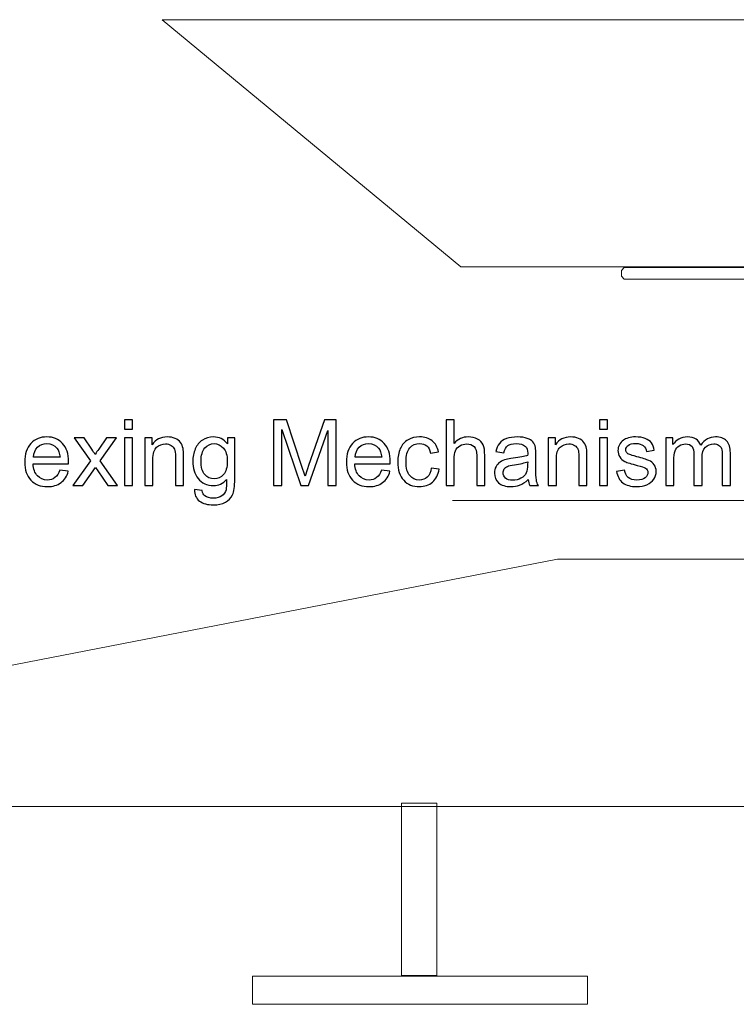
# Model space of a CAD drawing. Header units: millimetres. Extents: x -658 to -175, y -157 to 178.
# Tile 2 of 41: x -544 to -495, y -157 to -89. Entities that reach past the tile are written whole.
import ezdxf

# ---------------------------------------------------------------- set-up
doc = ezdxf.new("R2010")
doc.units = ezdxf.units.MM
doc.header["$MEASUREMENT"] = 0
doc.layers.add('Layer 1', color=7, linetype='Continuous')

msp = doc.modelspace()

# ---------------------------------------------------------------- linework, layer by layer
at = {"layer": 'Layer 1', "color": 7, "lineweight": 20}
msp.add_open_spline([(-513.883, -106.2026), (-513.883, -106.2026), (-472.6245, -106.2026), (-472.6245, -106.2026), (-472.6245, -106.2026), (-472.6245, -106.2026), (-451.9952, -89.1165), (-451.9952, -89.1165), (-451.9952, -89.1165), (-451.9952, -89.1165), (-534.5122, -89.1165), (-534.5122, -89.1165), (-534.5122, -89.1165), (-534.5122, -89.1165), (-513.883, -106.2026), (-513.883, -106.2026)], degree=3, knots=[0, 0, 0, 0, 0.2, 0.2, 0.2, 0.2, 0.4, 0.4, 0.4, 0.4, 0.6, 0.6, 0.6, 0.6, 1, 1, 1, 1], dxfattribs=at)
at = {"layer": 'Layer 1', "color": 250, "lineweight": 20}
for points, knots in [([(-502.573, -106.2558), (-502.573, -106.2558), (-354.6735, -106.2558), (-354.6735, -106.2558), (-354.6735, -106.2558), (-354.6735, -106.2558), (-354.4735, -106.4558), (-354.4735, -106.4558), (-354.4735, -106.4558), (-354.4735, -106.4558), (-354.4735, -106.8495), (-354.4735, -106.8495), (-354.4735, -106.8495), (-354.4735, -106.8495), (-354.6735, -107.0495), (-354.6735, -107.0495), (-354.6735, -107.0495), (-354.6735, -107.0495), (-502.573, -107.0495), (-502.573, -107.0495), (-502.573, -107.0495), (-502.573, -107.0495), (-502.773, -106.8495), (-502.773, -106.8495), (-502.773, -106.8495), (-502.773, -106.8495), (-502.773, -106.4558), (-502.773, -106.4558), (-502.773, -106.4558), (-502.773, -106.4558), (-502.573, -106.2558), (-502.573, -106.2558)], [0, 0, 0, 0, 0.1111111, 0.1111111, 0.1111111, 0.1111111, 0.2222222, 0.2222222, 0.2222222, 0.2222222, 0.3333333, 0.3333333, 0.3333333, 0.3333333, 0.4444444, 0.4444444, 0.4444444, 0.4444444, 0.5555556, 0.5555556, 0.5555556, 0.5555556, 0.6666667, 0.6666667, 0.6666667, 0.6666667, 0.7777778, 0.7777778, 0.7777778, 0.7777778, 1, 1, 1, 1]), ([(-517.9749, -143.2701), (-517.9749, -143.2701), (-515.538, -143.2701), (-515.538, -143.2701), (-515.538, -143.2701), (-515.538, -143.2701), (-515.538, -155.1856), (-515.538, -155.1856), (-515.538, -155.1856), (-515.538, -155.1856), (-517.9749, -155.1856), (-517.9749, -155.1856), (-517.9749, -155.1856), (-517.9749, -155.1856), (-517.9749, -143.2701), (-517.9749, -143.2701)], [0, 0, 0, 0, 0.2, 0.2, 0.2, 0.2, 0.4, 0.4, 0.4, 0.4, 0.6, 0.6, 0.6, 0.6, 1, 1, 1, 1]), ([(-528.2662, -155.2376), (-528.2662, -155.2376), (-505.1161, -155.2376), (-505.1161, -155.2376), (-505.1161, -155.2376), (-505.1161, -155.2376), (-505.1161, -157.1773), (-505.1161, -157.1773), (-505.1161, -157.1773), (-505.1161, -157.1773), (-528.2662, -157.1773), (-528.2662, -157.1773), (-528.2662, -157.1773), (-528.2662, -157.1773), (-528.2662, -155.2376), (-528.2662, -155.2376)], [0, 0, 0, 0, 0.2, 0.2, 0.2, 0.2, 0.4, 0.4, 0.4, 0.4, 0.6, 0.6, 0.6, 0.6, 1, 1, 1, 1])]:
    msp.add_open_spline(points, degree=3, knots=knots, dxfattribs=at)
at = {"layer": 'Layer 1', "color": 250}
for points, knots in [([(-537.128, -117.4109), (-537.128, -117.4109), (-537.128, -116.7759), (-537.128, -116.7759), (-537.128, -116.7759), (-537.128, -116.7759), (-536.5692, -116.7759), (-536.5692, -116.7759), (-536.5692, -116.7759), (-536.5692, -116.7759), (-536.5692, -117.4109), (-536.5692, -117.4109), (-536.5692, -117.4109), (-536.5692, -117.4109), (-537.128, -117.4109), (-537.128, -117.4109)], [0, 0, 0, 0, 0.2, 0.2, 0.2, 0.2, 0.4, 0.4, 0.4, 0.4, 0.6, 0.6, 0.6, 0.6, 1, 1, 1, 1]), ([(-526.8328, -121.3224), (-526.8328, -121.3224), (-526.8328, -116.7759), (-526.8328, -116.7759), (-526.8328, -116.7759), (-526.8328, -116.7759), (-525.9311, -116.7759), (-525.9311, -116.7759), (-525.9311, -116.7759), (-525.9311, -116.7759), (-524.8558, -119.9942), (-524.8558, -119.9942), (-524.8558, -119.9942), (-524.7563, -120.2937), (-524.6844, -120.5181), (-524.6389, -120.6673), (-524.6389, -120.6673), (-524.587, -120.5022), (-524.5055, -120.2588), (-524.3955, -119.9381), (-524.3955, -119.9381), (-524.3955, -119.9381), (-523.3012, -116.7759), (-523.3012, -116.7759), (-523.3012, -116.7759), (-523.3012, -116.7759), (-522.4958, -116.7759), (-522.4958, -116.7759), (-522.4958, -116.7759), (-522.4958, -116.7759), (-522.4958, -121.3224), (-522.4958, -121.3224), (-522.4958, -121.3224), (-522.4958, -121.3224), (-523.0736, -121.3224), (-523.0736, -121.3224), (-523.0736, -121.3224), (-523.0736, -121.3224), (-523.0736, -117.5188), (-523.0736, -117.5188), (-523.0736, -117.5188), (-523.0736, -117.5188), (-524.4007, -121.3224), (-524.4007, -121.3224), (-524.4007, -121.3224), (-524.4007, -121.3224), (-524.9426, -121.3224), (-524.9426, -121.3224), (-524.9426, -121.3224), (-524.9426, -121.3224), (-526.2549, -117.449), (-526.2549, -117.449), (-526.2549, -117.449), (-526.2549, -117.449), (-526.2549, -121.3224), (-526.2549, -121.3224), (-526.2549, -121.3224), (-526.2549, -121.3224), (-526.8328, -121.3224), (-526.8328, -121.3224)], [0, 0, 0, 0, 0.0625, 0.0625, 0.0625, 0.0625, 0.125, 0.125, 0.125, 0.125, 0.1875, 0.1875, 0.1875, 0.1875, 0.25, 0.25, 0.25, 0.25, 0.3125, 0.3125, 0.3125, 0.3125, 0.375, 0.375, 0.375, 0.375, 0.4375, 0.4375, 0.4375, 0.4375, 0.5, 0.5, 0.5, 0.5, 0.5625, 0.5625, 0.5625, 0.5625, 0.625, 0.625, 0.625, 0.625, 0.6875, 0.6875, 0.6875, 0.6875, 0.75, 0.75, 0.75, 0.75, 0.8125, 0.8125, 0.8125, 0.8125, 0.875, 0.875, 0.875, 0.875, 1, 1, 1, 1]), ([(-514.8939, -121.3224), (-514.8939, -121.3224), (-514.8939, -116.7759), (-514.8939, -116.7759), (-514.8939, -116.7759), (-514.8939, -116.7759), (-514.3351, -116.7759), (-514.3351, -116.7759), (-514.3351, -116.7759), (-514.3351, -116.7759), (-514.3351, -118.412), (-514.3351, -118.412), (-514.3351, -118.412), (-514.0758, -118.1083), (-513.7488, -117.957), (-513.353, -117.957), (-513.353, -117.957), (-513.1106, -117.957), (-512.9, -118.0046), (-512.7201, -118.1009), (-512.7201, -118.1009), (-512.5413, -118.1972), (-512.4132, -118.3295), (-512.336, -118.4988), (-512.336, -118.4988), (-512.2587, -118.6681), (-512.2206, -118.9147), (-512.2206, -119.2365), (-512.2206, -119.2365), (-512.2206, -119.2365), (-512.2206, -121.3224), (-512.2206, -121.3224), (-512.2206, -121.3224), (-512.2206, -121.3224), (-512.7794, -121.3224), (-512.7794, -121.3224), (-512.7794, -121.3224), (-512.7794, -121.3224), (-512.7794, -119.2386), (-512.7794, -119.2386), (-512.7794, -119.2386), (-512.7794, -118.9602), (-512.8397, -118.757), (-512.9593, -118.63), (-512.9593, -118.63), (-513.08, -118.503), (-513.2493, -118.4395), (-513.4694, -118.4395), (-513.4694, -118.4395), (-513.6335, -118.4395), (-513.788, -118.4819), (-513.933, -118.5676), (-513.933, -118.5676), (-514.0779, -118.6533), (-514.1806, -118.7697), (-514.243, -118.9168), (-514.243, -118.9168), (-514.3044, -119.0629), (-514.3351, -119.265), (-514.3351, -119.5233), (-514.3351, -119.5233), (-514.3351, -119.5233), (-514.3351, -121.3224), (-514.3351, -121.3224), (-514.3351, -121.3224), (-514.3351, -121.3224), (-514.8939, -121.3224), (-514.8939, -121.3224)], [0, 0, 0, 0, 0.0555556, 0.0555556, 0.0555556, 0.0555556, 0.1111111, 0.1111111, 0.1111111, 0.1111111, 0.1666667, 0.1666667, 0.1666667, 0.1666667, 0.2222222, 0.2222222, 0.2222222, 0.2222222, 0.2777778, 0.2777778, 0.2777778, 0.2777778, 0.3333333, 0.3333333, 0.3333333, 0.3333333, 0.3888889, 0.3888889, 0.3888889, 0.3888889, 0.4444444, 0.4444444, 0.4444444, 0.4444444, 0.5, 0.5, 0.5, 0.5, 0.5555556, 0.5555556, 0.5555556, 0.5555556, 0.6111111, 0.6111111, 0.6111111, 0.6111111, 0.6666667, 0.6666667, 0.6666667, 0.6666667, 0.7222222, 0.7222222, 0.7222222, 0.7222222, 0.7777778, 0.7777778, 0.7777778, 0.7777778, 0.8333333, 0.8333333, 0.8333333, 0.8333333, 0.8888889, 0.8888889, 0.8888889, 0.8888889, 1, 1, 1, 1]), ([(-504.2991, -117.4109), (-504.2991, -117.4109), (-504.2991, -116.7759), (-504.2991, -116.7759), (-504.2991, -116.7759), (-504.2991, -116.7759), (-503.7403, -116.7759), (-503.7403, -116.7759), (-503.7403, -116.7759), (-503.7403, -116.7759), (-503.7403, -117.4109), (-503.7403, -117.4109), (-503.7403, -117.4109), (-503.7403, -117.4109), (-504.2991, -117.4109), (-504.2991, -117.4109)], [0, 0, 0, 0, 0.2, 0.2, 0.2, 0.2, 0.4, 0.4, 0.4, 0.4, 0.6, 0.6, 0.6, 0.6, 1, 1, 1, 1]), ([(-541.5866, -120.2556), (-541.5866, -120.2556), (-541.0088, -120.3318), (-541.0088, -120.3318), (-541.0088, -120.3318), (-541.0988, -120.6673), (-541.267, -120.9287), (-541.5126, -121.1139), (-541.5126, -121.1139), (-541.7581, -121.2991), (-542.0714, -121.3922), (-542.4534, -121.3922), (-542.4534, -121.3922), (-542.9339, -121.3922), (-543.3149, -121.2441), (-543.5964, -120.9478), (-543.5964, -120.9478), (-543.8779, -120.6525), (-544.0187, -120.2366), (-544.0187, -119.7021), (-544.0187, -119.7021), (-544.0187, -119.1497), (-543.8768, -118.72), (-543.5922, -118.4152), (-543.5922, -118.4152), (-543.3075, -118.1094), (-542.9381, -117.957), (-542.4841, -117.957), (-542.4841, -117.957), (-542.0449, -117.957), (-541.6861, -118.1062), (-541.4078, -118.4057), (-541.4078, -118.4057), (-541.1294, -118.7052), (-540.9898, -119.1264), (-540.9898, -119.6693), (-540.9898, -119.6693), (-540.9898, -119.7021), (-540.9908, -119.7519), (-540.9929, -119.8175), (-540.9929, -119.8175), (-540.9929, -119.8175), (-543.4472, -119.8175), (-543.4472, -119.8175), (-543.4472, -119.8175), (-543.426, -120.1784), (-543.3244, -120.4556), (-543.1403, -120.6472), (-543.1403, -120.6472), (-542.9572, -120.8387), (-542.7275, -120.9351), (-542.4534, -120.9351), (-542.4534, -120.9351), (-542.2491, -120.9351), (-542.0745, -120.8811), (-541.9306, -120.7731), (-541.9306, -120.7731), (-541.7856, -120.6652), (-541.6713, -120.4927), (-541.5866, -120.2556)], [0, 0, 0, 0, 0.0625, 0.0625, 0.0625, 0.0625, 0.125, 0.125, 0.125, 0.125, 0.1875, 0.1875, 0.1875, 0.1875, 0.25, 0.25, 0.25, 0.25, 0.3125, 0.3125, 0.3125, 0.3125, 0.375, 0.375, 0.375, 0.375, 0.4375, 0.4375, 0.4375, 0.4375, 0.5, 0.5, 0.5, 0.5, 0.5625, 0.5625, 0.5625, 0.5625, 0.625, 0.625, 0.625, 0.625, 0.6875, 0.6875, 0.6875, 0.6875, 0.75, 0.75, 0.75, 0.75, 0.8125, 0.8125, 0.8125, 0.8125, 0.875, 0.875, 0.875, 0.875, 1, 1, 1, 1]), ([(-543.4154, -119.3603), (-543.4154, -119.3603), (-541.5803, -119.3603), (-541.5803, -119.3603), (-541.5803, -119.3603), (-541.6046, -119.083), (-541.6755, -118.8756), (-541.7909, -118.7369), (-541.7909, -118.7369), (-541.9676, -118.5221), (-542.1983, -118.4141), (-542.4809, -118.4141), (-542.4809, -118.4141), (-542.737, -118.4141), (-542.9519, -118.4999), (-543.1265, -118.6713), (-543.1265, -118.6713), (-543.3001, -118.8428), (-543.3964, -119.0724), (-543.4154, -119.3603)], [0, 0, 0, 0, 0.1666667, 0.1666667, 0.1666667, 0.1666667, 0.3333333, 0.3333333, 0.3333333, 0.3333333, 0.5, 0.5, 0.5, 0.5, 0.6666667, 0.6666667, 0.6666667, 0.6666667, 1, 1, 1, 1]), ([(-540.6839, -121.3224), (-540.6839, -121.3224), (-539.4806, -119.6153), (-539.4806, -119.6153), (-539.4806, -119.6153), (-539.4806, -119.6153), (-540.595, -118.0268), (-540.595, -118.0268), (-540.595, -118.0268), (-540.595, -118.0268), (-539.9082, -118.0268), (-539.9082, -118.0268), (-539.9082, -118.0268), (-539.9082, -118.0268), (-539.3875, -118.8047), (-539.3875, -118.8047), (-539.3875, -118.8047), (-539.2912, -118.9507), (-539.215, -119.0692), (-539.161, -119.1624), (-539.161, -119.1624), (-539.0668, -119.0301), (-538.9832, -118.9105), (-538.908, -118.8036), (-538.908, -118.8036), (-538.908, -118.8036), (-538.3598, -118.0268), (-538.3598, -118.0268), (-538.3598, -118.0268), (-538.3598, -118.0268), (-537.6772, -118.0268), (-537.6772, -118.0268), (-537.6772, -118.0268), (-537.6772, -118.0268), (-538.798, -119.6153), (-538.798, -119.6153), (-538.798, -119.6153), (-538.798, -119.6153), (-537.6042, -121.3224), (-537.6042, -121.3224), (-537.6042, -121.3224), (-537.6042, -121.3224), (-538.2836, -121.3224), (-538.2836, -121.3224), (-538.2836, -121.3224), (-538.2836, -121.3224), (-538.9652, -120.3064), (-538.9652, -120.3064), (-538.9652, -120.3064), (-538.9652, -120.3064), (-539.1208, -120.0619), (-539.1208, -120.0619), (-539.1208, -120.0619), (-539.1208, -120.0619), (-540.0013, -121.3224), (-540.0013, -121.3224), (-540.0013, -121.3224), (-540.0013, -121.3224), (-540.6839, -121.3224), (-540.6839, -121.3224)], [0, 0, 0, 0, 0.0625, 0.0625, 0.0625, 0.0625, 0.125, 0.125, 0.125, 0.125, 0.1875, 0.1875, 0.1875, 0.1875, 0.25, 0.25, 0.25, 0.25, 0.3125, 0.3125, 0.3125, 0.3125, 0.375, 0.375, 0.375, 0.375, 0.4375, 0.4375, 0.4375, 0.4375, 0.5, 0.5, 0.5, 0.5, 0.5625, 0.5625, 0.5625, 0.5625, 0.625, 0.625, 0.625, 0.625, 0.6875, 0.6875, 0.6875, 0.6875, 0.75, 0.75, 0.75, 0.75, 0.8125, 0.8125, 0.8125, 0.8125, 0.875, 0.875, 0.875, 0.875, 1, 1, 1, 1]), ([(-537.128, -121.3224), (-537.128, -121.3224), (-537.128, -118.0268), (-537.128, -118.0268), (-537.128, -118.0268), (-537.128, -118.0268), (-536.5692, -118.0268), (-536.5692, -118.0268), (-536.5692, -118.0268), (-536.5692, -118.0268), (-536.5692, -121.3224), (-536.5692, -121.3224), (-536.5692, -121.3224), (-536.5692, -121.3224), (-537.128, -121.3224), (-537.128, -121.3224)], [0, 0, 0, 0, 0.2, 0.2, 0.2, 0.2, 0.4, 0.4, 0.4, 0.4, 0.6, 0.6, 0.6, 0.6, 1, 1, 1, 1]), ([(-535.7173, -121.3224), (-535.7173, -121.3224), (-535.7173, -118.0268), (-535.7173, -118.0268), (-535.7173, -118.0268), (-535.7173, -118.0268), (-535.2157, -118.0268), (-535.2157, -118.0268), (-535.2157, -118.0268), (-535.2157, -118.0268), (-535.2157, -118.4946), (-535.2157, -118.4946), (-535.2157, -118.4946), (-534.9744, -118.1358), (-534.6251, -117.957), (-534.169, -117.957), (-534.169, -117.957), (-533.97, -117.957), (-533.788, -117.9929), (-533.6218, -118.0638), (-533.6218, -118.0638), (-533.4557, -118.1348), (-533.3308, -118.2289), (-533.2483, -118.3443), (-533.2483, -118.3443), (-533.1657, -118.4597), (-533.1075, -118.5972), (-533.0747, -118.756), (-533.0747, -118.756), (-533.0546, -118.8597), (-533.044, -119.0407), (-533.044, -119.2989), (-533.044, -119.2989), (-533.044, -119.2989), (-533.044, -121.3224), (-533.044, -121.3224), (-533.044, -121.3224), (-533.044, -121.3224), (-533.6028, -121.3224), (-533.6028, -121.3224), (-533.6028, -121.3224), (-533.6028, -121.3224), (-533.6028, -119.3201), (-533.6028, -119.3201), (-533.6028, -119.3201), (-533.6028, -119.0925), (-533.624, -118.9221), (-533.6673, -118.81), (-533.6673, -118.81), (-533.7107, -118.6978), (-533.788, -118.6078), (-533.8981, -118.5401), (-533.8981, -118.5401), (-534.0081, -118.4734), (-534.1383, -118.4395), (-534.2865, -118.4395), (-534.2865, -118.4395), (-534.5235, -118.4395), (-534.7278, -118.5147), (-534.9003, -118.666), (-534.9003, -118.666), (-535.0728, -118.8163), (-535.1585, -119.1031), (-535.1585, -119.5243), (-535.1585, -119.5243), (-535.1585, -119.5243), (-535.1585, -121.3224), (-535.1585, -121.3224), (-535.1585, -121.3224), (-535.1585, -121.3224), (-535.7173, -121.3224), (-535.7173, -121.3224)], [0, 0, 0, 0, 0.0526316, 0.0526316, 0.0526316, 0.0526316, 0.1052632, 0.1052632, 0.1052632, 0.1052632, 0.1578947, 0.1578947, 0.1578947, 0.1578947, 0.2105263, 0.2105263, 0.2105263, 0.2105263, 0.2631579, 0.2631579, 0.2631579, 0.2631579, 0.3157895, 0.3157895, 0.3157895, 0.3157895, 0.3684211, 0.3684211, 0.3684211, 0.3684211, 0.4210526, 0.4210526, 0.4210526, 0.4210526, 0.4736842, 0.4736842, 0.4736842, 0.4736842, 0.5263158, 0.5263158, 0.5263158, 0.5263158, 0.5789474, 0.5789474, 0.5789474, 0.5789474, 0.6315789, 0.6315789, 0.6315789, 0.6315789, 0.6842105, 0.6842105, 0.6842105, 0.6842105, 0.7368421, 0.7368421, 0.7368421, 0.7368421, 0.7894737, 0.7894737, 0.7894737, 0.7894737, 0.8421053, 0.8421053, 0.8421053, 0.8421053, 0.8947368, 0.8947368, 0.8947368, 0.8947368, 1, 1, 1, 1]), ([(-532.2884, -121.5954), (-532.2884, -121.5954), (-531.7486, -121.6716), (-531.7486, -121.6716), (-531.7486, -121.6716), (-531.7264, -121.8389), (-531.6629, -121.9606), (-531.5592, -122.0378), (-531.5592, -122.0378), (-531.4205, -122.1405), (-531.2311, -122.1923), (-530.9909, -122.1923), (-530.9909, -122.1923), (-530.7326, -122.1923), (-530.5326, -122.1405), (-530.3919, -122.0378), (-530.3919, -122.0378), (-530.2511, -121.9352), (-530.1559, -121.7902), (-530.1061, -121.605), (-530.1061, -121.605), (-530.0775, -121.4917), (-530.0638, -121.2536), (-530.0659, -120.8906), (-530.0659, -120.8906), (-530.3104, -121.1785), (-530.6141, -121.3224), (-530.9782, -121.3224), (-530.9782, -121.3224), (-531.4311, -121.3224), (-531.7825, -121.1594), (-532.0301, -120.8324), (-532.0301, -120.8324), (-532.2788, -120.5064), (-532.4027, -120.1149), (-532.4027, -119.6587), (-532.4027, -119.6587), (-532.4027, -119.3444), (-532.3455, -119.0544), (-532.2323, -118.7888), (-532.2323, -118.7888), (-532.119, -118.5232), (-531.9539, -118.3189), (-531.738, -118.1739), (-531.738, -118.1739), (-531.5221, -118.0289), (-531.2681, -117.957), (-530.9761, -117.957), (-530.9761, -117.957), (-530.5876, -117.957), (-530.267, -118.1157), (-530.0151, -118.4332), (-530.0151, -118.4332), (-530.0151, -118.4332), (-530.0151, -118.0268), (-530.0151, -118.0268), (-530.0151, -118.0268), (-530.0151, -118.0268), (-529.5008, -118.0268), (-529.5008, -118.0268), (-529.5008, -118.0268), (-529.5008, -118.0268), (-529.5008, -120.8726), (-529.5008, -120.8726), (-529.5008, -120.8726), (-529.5008, -121.3859), (-529.5526, -121.7489), (-529.6574, -121.9627), (-529.6574, -121.9627), (-529.7611, -122.1765), (-529.9273, -122.3458), (-530.1527, -122.4696), (-530.1527, -122.4696), (-530.3792, -122.5934), (-530.6575, -122.6559), (-530.9877, -122.6559), (-530.9877, -122.6559), (-531.3803, -122.6559), (-531.6968, -122.568), (-531.9381, -122.3913), (-531.9381, -122.3913), (-532.1804, -122.2156), (-532.2968, -121.95), (-532.2884, -121.5954)], [0, 0, 0, 0, 0.0454545, 0.0454545, 0.0454545, 0.0454545, 0.0909091, 0.0909091, 0.0909091, 0.0909091, 0.1363636, 0.1363636, 0.1363636, 0.1363636, 0.1818182, 0.1818182, 0.1818182, 0.1818182, 0.2272727, 0.2272727, 0.2272727, 0.2272727, 0.2727273, 0.2727273, 0.2727273, 0.2727273, 0.3181818, 0.3181818, 0.3181818, 0.3181818, 0.3636364, 0.3636364, 0.3636364, 0.3636364, 0.4090909, 0.4090909, 0.4090909, 0.4090909, 0.4545455, 0.4545455, 0.4545455, 0.4545455, 0.5, 0.5, 0.5, 0.5, 0.5454545, 0.5454545, 0.5454545, 0.5454545, 0.5909091, 0.5909091, 0.5909091, 0.5909091, 0.6363636, 0.6363636, 0.6363636, 0.6363636, 0.6818182, 0.6818182, 0.6818182, 0.6818182, 0.7272727, 0.7272727, 0.7272727, 0.7272727, 0.7727273, 0.7727273, 0.7727273, 0.7727273, 0.8181818, 0.8181818, 0.8181818, 0.8181818, 0.8636364, 0.8636364, 0.8636364, 0.8636364, 0.9090909, 0.9090909, 0.9090909, 0.9090909, 1, 1, 1, 1]), ([(-531.8312, -119.6185), (-531.8312, -120.0492), (-531.7454, -120.3636), (-531.574, -120.5615), (-531.574, -120.5615), (-531.4015, -120.7594), (-531.1867, -120.8589), (-530.9284, -120.8589), (-530.9284, -120.8589), (-530.6713, -120.8589), (-530.4564, -120.7604), (-530.2818, -120.5636), (-530.2818, -120.5636), (-530.1082, -120.3667), (-530.0214, -120.0577), (-530.0214, -119.6365), (-530.0214, -119.6365), (-530.0214, -119.2343), (-530.1114, -118.9306), (-530.2903, -118.7263), (-530.2903, -118.7263), (-530.4691, -118.5221), (-530.685, -118.4205), (-530.9369, -118.4205), (-530.9369, -118.4205), (-531.1856, -118.4205), (-531.3962, -118.521), (-531.5708, -118.7221), (-531.5708, -118.7221), (-531.7444, -118.9232), (-531.8312, -119.2216), (-531.8312, -119.6185)], [0, 0, 0, 0, 0.1111111, 0.1111111, 0.1111111, 0.1111111, 0.2222222, 0.2222222, 0.2222222, 0.2222222, 0.3333333, 0.3333333, 0.3333333, 0.3333333, 0.4444444, 0.4444444, 0.4444444, 0.4444444, 0.5555556, 0.5555556, 0.5555556, 0.5555556, 0.6666667, 0.6666667, 0.6666667, 0.6666667, 0.7777778, 0.7777778, 0.7777778, 0.7777778, 1, 1, 1, 1]), ([(-519.3525, -120.2556), (-519.3525, -120.2556), (-518.7747, -120.3318), (-518.7747, -120.3318), (-518.7747, -120.3318), (-518.8647, -120.6673), (-519.0329, -120.9287), (-519.2785, -121.1139), (-519.2785, -121.1139), (-519.524, -121.2991), (-519.8373, -121.3922), (-520.2193, -121.3922), (-520.2193, -121.3922), (-520.6998, -121.3922), (-521.0808, -121.2441), (-521.3623, -120.9478), (-521.3623, -120.9478), (-521.6438, -120.6525), (-521.7846, -120.2366), (-521.7846, -119.7021), (-521.7846, -119.7021), (-521.7846, -119.1497), (-521.6427, -118.72), (-521.3581, -118.4152), (-521.3581, -118.4152), (-521.0734, -118.1094), (-520.704, -117.957), (-520.25, -117.957), (-520.25, -117.957), (-519.8108, -117.957), (-519.452, -118.1062), (-519.1737, -118.4057), (-519.1737, -118.4057), (-518.8953, -118.7052), (-518.7557, -119.1264), (-518.7557, -119.6693), (-518.7557, -119.6693), (-518.7557, -119.7021), (-518.7567, -119.7519), (-518.7588, -119.8175), (-518.7588, -119.8175), (-518.7588, -119.8175), (-521.2131, -119.8175), (-521.2131, -119.8175), (-521.2131, -119.8175), (-521.1919, -120.1784), (-521.0903, -120.4556), (-520.9062, -120.6472), (-520.9062, -120.6472), (-520.7231, -120.8387), (-520.4934, -120.9351), (-520.2193, -120.9351), (-520.2193, -120.9351), (-520.015, -120.9351), (-519.8404, -120.8811), (-519.6965, -120.7731), (-519.6965, -120.7731), (-519.5515, -120.6652), (-519.4372, -120.4927), (-519.3525, -120.2556)], [0, 0, 0, 0, 0.0625, 0.0625, 0.0625, 0.0625, 0.125, 0.125, 0.125, 0.125, 0.1875, 0.1875, 0.1875, 0.1875, 0.25, 0.25, 0.25, 0.25, 0.3125, 0.3125, 0.3125, 0.3125, 0.375, 0.375, 0.375, 0.375, 0.4375, 0.4375, 0.4375, 0.4375, 0.5, 0.5, 0.5, 0.5, 0.5625, 0.5625, 0.5625, 0.5625, 0.625, 0.625, 0.625, 0.625, 0.6875, 0.6875, 0.6875, 0.6875, 0.75, 0.75, 0.75, 0.75, 0.8125, 0.8125, 0.8125, 0.8125, 0.875, 0.875, 0.875, 0.875, 1, 1, 1, 1]), ([(-521.1813, -119.3603), (-521.1813, -119.3603), (-519.3462, -119.3603), (-519.3462, -119.3603), (-519.3462, -119.3603), (-519.3705, -119.083), (-519.4414, -118.8756), (-519.5568, -118.7369), (-519.5568, -118.7369), (-519.7335, -118.5221), (-519.9642, -118.4141), (-520.2468, -118.4141), (-520.2468, -118.4141), (-520.5029, -118.4141), (-520.7178, -118.4999), (-520.8924, -118.6713), (-520.8924, -118.6713), (-521.066, -118.8428), (-521.1623, -119.0724), (-521.1813, -119.3603)], [0, 0, 0, 0, 0.1666667, 0.1666667, 0.1666667, 0.1666667, 0.3333333, 0.3333333, 0.3333333, 0.3333333, 0.5, 0.5, 0.5, 0.5, 0.6666667, 0.6666667, 0.6666667, 0.6666667, 1, 1, 1, 1]), ([(-515.9162, -120.1159), (-515.9162, -120.1159), (-515.3701, -120.1921), (-515.3701, -120.1921), (-515.3701, -120.1921), (-515.4304, -120.5678), (-515.5828, -120.861), (-515.8294, -121.0737), (-515.8294, -121.0737), (-516.076, -121.2864), (-516.3797, -121.3922), (-516.7385, -121.3922), (-516.7385, -121.3922), (-517.1883, -121.3922), (-517.5502, -121.2451), (-517.8233, -120.9509), (-517.8233, -120.9509), (-518.0974, -120.6567), (-518.2339, -120.2355), (-518.2339, -119.6873), (-518.2339, -119.6873), (-518.2339, -119.3317), (-518.1746, -119.0216), (-518.0572, -118.7549), (-518.0572, -118.7549), (-517.9397, -118.4893), (-517.7608, -118.2893), (-517.5195, -118.157), (-517.5195, -118.157), (-517.2793, -118.0236), (-517.0179, -117.957), (-516.7343, -117.957), (-516.7343, -117.957), (-516.3776, -117.957), (-516.0845, -118.0469), (-515.858, -118.2279), (-515.858, -118.2279), (-515.6304, -118.4089), (-515.4844, -118.666), (-515.4209, -118.9983), (-515.4209, -118.9983), (-515.4209, -118.9983), (-515.9606, -119.0809), (-515.9606, -119.0809), (-515.9606, -119.0809), (-516.0125, -118.8597), (-516.1035, -118.6935), (-516.2358, -118.5814), (-516.2358, -118.5814), (-516.367, -118.4702), (-516.5258, -118.4141), (-516.712, -118.4141), (-516.712, -118.4141), (-516.9936, -118.4141), (-517.2222, -118.5147), (-517.3989, -118.7158), (-517.3989, -118.7158), (-517.5746, -118.9179), (-517.6624, -119.2354), (-517.6624, -119.6714), (-517.6624, -119.6714), (-517.6624, -120.1138), (-517.5777, -120.4345), (-517.4084, -120.6345), (-517.4084, -120.6345), (-517.238, -120.8345), (-517.0168, -120.9351), (-516.7449, -120.9351), (-516.7449, -120.9351), (-516.5247, -120.9351), (-516.3416, -120.8684), (-516.1956, -120.734), (-516.1956, -120.734), (-516.0485, -120.6006), (-515.9553, -120.3943), (-515.9162, -120.1159)], [0, 0, 0, 0, 0.05, 0.05, 0.05, 0.05, 0.1, 0.1, 0.1, 0.1, 0.15, 0.15, 0.15, 0.15, 0.2, 0.2, 0.2, 0.2, 0.25, 0.25, 0.25, 0.25, 0.3, 0.3, 0.3, 0.3, 0.35, 0.35, 0.35, 0.35, 0.4, 0.4, 0.4, 0.4, 0.45, 0.45, 0.45, 0.45, 0.5, 0.5, 0.5, 0.5, 0.55, 0.55, 0.55, 0.55, 0.6, 0.6, 0.6, 0.6, 0.65, 0.65, 0.65, 0.65, 0.7, 0.7, 0.7, 0.7, 0.75, 0.75, 0.75, 0.75, 0.8, 0.8, 0.8, 0.8, 0.85, 0.85, 0.85, 0.85, 0.9, 0.9, 0.9, 0.9, 1, 1, 1, 1]), ([(-509.2097, -120.9097), (-509.4171, -121.0864), (-509.6171, -121.2102), (-509.8087, -121.2832), (-509.8087, -121.2832), (-510.0003, -121.3563), (-510.2056, -121.3922), (-510.4257, -121.3922), (-510.4257, -121.3922), (-510.7876, -121.3922), (-511.066, -121.3044), (-511.2607, -121.1277), (-511.2607, -121.1277), (-511.4554, -120.952), (-511.5528, -120.7266), (-511.5528, -120.4525), (-511.5528, -120.4525), (-511.5528, -120.2916), (-511.5158, -120.1445), (-511.4427, -120.0111), (-511.4427, -120.0111), (-511.3687, -119.8778), (-511.2723, -119.772), (-511.1538, -119.6915), (-511.1538, -119.6915), (-511.0342, -119.6111), (-510.9009, -119.5497), (-510.7517, -119.5084), (-510.7517, -119.5084), (-510.6416, -119.4799), (-510.4754, -119.4524), (-510.2542, -119.4248), (-510.2542, -119.4248), (-509.8034, -119.3719), (-509.47, -119.3074), (-509.2573, -119.2333), (-509.2573, -119.2333), (-509.2552, -119.1571), (-509.2541, -119.1084), (-509.2541, -119.0883), (-509.2541, -119.0883), (-509.2541, -118.8618), (-509.3071, -118.702), (-509.4129, -118.6089), (-509.4129, -118.6089), (-509.5558, -118.4829), (-509.7685, -118.4205), (-510.05, -118.4205), (-510.05, -118.4205), (-510.3135, -118.4205), (-510.5082, -118.4671), (-510.6331, -118.5591), (-510.6331, -118.5591), (-510.7591, -118.6512), (-510.8511, -118.8142), (-510.9115, -119.0491), (-510.9115, -119.0491), (-510.9115, -119.0491), (-511.4576, -118.9729), (-511.4576, -118.9729), (-511.4576, -118.9729), (-511.4078, -118.739), (-511.3263, -118.5496), (-511.212, -118.4057), (-511.212, -118.4057), (-511.0977, -118.2617), (-510.9326, -118.1517), (-510.7167, -118.0734), (-510.7167, -118.0734), (-510.5019, -117.9961), (-510.2511, -117.957), (-509.9674, -117.957), (-509.9674, -117.957), (-509.6859, -117.957), (-509.4563, -117.9898), (-509.2795, -118.0564), (-509.2795, -118.0564), (-509.1039, -118.1231), (-508.9737, -118.2057), (-508.8911, -118.3062), (-508.8911, -118.3062), (-508.8086, -118.4067), (-508.7504, -118.5337), (-508.7165, -118.6872), (-508.7165, -118.6872), (-508.6985, -118.7824), (-508.689, -118.9539), (-508.689, -119.2005), (-508.689, -119.2005), (-508.689, -119.2005), (-508.689, -119.9413), (-508.689, -119.9413), (-508.689, -119.9413), (-508.689, -120.4588), (-508.6774, -120.7858), (-508.6541, -120.9245), (-508.6541, -120.9245), (-508.6318, -121.0631), (-508.5853, -121.1954), (-508.5176, -121.3224), (-508.5176, -121.3224), (-508.5176, -121.3224), (-509.1017, -121.3224), (-509.1017, -121.3224), (-509.1017, -121.3224), (-509.1578, -121.2049), (-509.1938, -121.0673), (-509.2097, -120.9097)], [0, 0, 0, 0, 0.0357143, 0.0357143, 0.0357143, 0.0357143, 0.0714286, 0.0714286, 0.0714286, 0.0714286, 0.1071429, 0.1071429, 0.1071429, 0.1071429, 0.1428571, 0.1428571, 0.1428571, 0.1428571, 0.1785714, 0.1785714, 0.1785714, 0.1785714, 0.2142857, 0.2142857, 0.2142857, 0.2142857, 0.25, 0.25, 0.25, 0.25, 0.2857143, 0.2857143, 0.2857143, 0.2857143, 0.3214286, 0.3214286, 0.3214286, 0.3214286, 0.3571429, 0.3571429, 0.3571429, 0.3571429, 0.3928571, 0.3928571, 0.3928571, 0.3928571, 0.4285714, 0.4285714, 0.4285714, 0.4285714, 0.4642857, 0.4642857, 0.4642857, 0.4642857, 0.5, 0.5, 0.5, 0.5, 0.5357143, 0.5357143, 0.5357143, 0.5357143, 0.5714286, 0.5714286, 0.5714286, 0.5714286, 0.6071429, 0.6071429, 0.6071429, 0.6071429, 0.6428571, 0.6428571, 0.6428571, 0.6428571, 0.6785714, 0.6785714, 0.6785714, 0.6785714, 0.7142857, 0.7142857, 0.7142857, 0.7142857, 0.75, 0.75, 0.75, 0.75, 0.7857143, 0.7857143, 0.7857143, 0.7857143, 0.8214286, 0.8214286, 0.8214286, 0.8214286, 0.8571429, 0.8571429, 0.8571429, 0.8571429, 0.8928571, 0.8928571, 0.8928571, 0.8928571, 0.9285714, 0.9285714, 0.9285714, 0.9285714, 1, 1, 1, 1]), ([(-507.8307, -121.3224), (-507.8307, -121.3224), (-507.8307, -118.0268), (-507.8307, -118.0268), (-507.8307, -118.0268), (-507.8307, -118.0268), (-507.3291, -118.0268), (-507.3291, -118.0268), (-507.3291, -118.0268), (-507.3291, -118.0268), (-507.3291, -118.4946), (-507.3291, -118.4946), (-507.3291, -118.4946), (-507.0878, -118.1358), (-506.7385, -117.957), (-506.2824, -117.957), (-506.2824, -117.957), (-506.0834, -117.957), (-505.9014, -117.9929), (-505.7352, -118.0638), (-505.7352, -118.0638), (-505.5691, -118.1348), (-505.4442, -118.2289), (-505.3617, -118.3443), (-505.3617, -118.3443), (-505.2791, -118.4597), (-505.2209, -118.5972), (-505.1881, -118.756), (-505.1881, -118.756), (-505.168, -118.8597), (-505.1574, -119.0407), (-505.1574, -119.2989), (-505.1574, -119.2989), (-505.1574, -119.2989), (-505.1574, -121.3224), (-505.1574, -121.3224), (-505.1574, -121.3224), (-505.1574, -121.3224), (-505.7162, -121.3224), (-505.7162, -121.3224), (-505.7162, -121.3224), (-505.7162, -121.3224), (-505.7162, -119.3201), (-505.7162, -119.3201), (-505.7162, -119.3201), (-505.7162, -119.0925), (-505.7374, -118.9221), (-505.7807, -118.81), (-505.7807, -118.81), (-505.8241, -118.6978), (-505.9014, -118.6078), (-506.0115, -118.5401), (-506.0115, -118.5401), (-506.1215, -118.4734), (-506.2517, -118.4395), (-506.3999, -118.4395), (-506.3999, -118.4395), (-506.6369, -118.4395), (-506.8412, -118.5147), (-507.0137, -118.666), (-507.0137, -118.666), (-507.1862, -118.8163), (-507.2719, -119.1031), (-507.2719, -119.5243), (-507.2719, -119.5243), (-507.2719, -119.5243), (-507.2719, -121.3224), (-507.2719, -121.3224), (-507.2719, -121.3224), (-507.2719, -121.3224), (-507.8307, -121.3224), (-507.8307, -121.3224)], [0, 0, 0, 0, 0.0526316, 0.0526316, 0.0526316, 0.0526316, 0.1052632, 0.1052632, 0.1052632, 0.1052632, 0.1578947, 0.1578947, 0.1578947, 0.1578947, 0.2105263, 0.2105263, 0.2105263, 0.2105263, 0.2631579, 0.2631579, 0.2631579, 0.2631579, 0.3157895, 0.3157895, 0.3157895, 0.3157895, 0.3684211, 0.3684211, 0.3684211, 0.3684211, 0.4210526, 0.4210526, 0.4210526, 0.4210526, 0.4736842, 0.4736842, 0.4736842, 0.4736842, 0.5263158, 0.5263158, 0.5263158, 0.5263158, 0.5789474, 0.5789474, 0.5789474, 0.5789474, 0.6315789, 0.6315789, 0.6315789, 0.6315789, 0.6842105, 0.6842105, 0.6842105, 0.6842105, 0.7368421, 0.7368421, 0.7368421, 0.7368421, 0.7894737, 0.7894737, 0.7894737, 0.7894737, 0.8421053, 0.8421053, 0.8421053, 0.8421053, 0.8947368, 0.8947368, 0.8947368, 0.8947368, 1, 1, 1, 1]), ([(-504.2991, -121.3224), (-504.2991, -121.3224), (-504.2991, -118.0268), (-504.2991, -118.0268), (-504.2991, -118.0268), (-504.2991, -118.0268), (-503.7403, -118.0268), (-503.7403, -118.0268), (-503.7403, -118.0268), (-503.7403, -118.0268), (-503.7403, -121.3224), (-503.7403, -121.3224), (-503.7403, -121.3224), (-503.7403, -121.3224), (-504.2991, -121.3224), (-504.2991, -121.3224)], [0, 0, 0, 0, 0.2, 0.2, 0.2, 0.2, 0.4, 0.4, 0.4, 0.4, 0.6, 0.6, 0.6, 0.6, 1, 1, 1, 1]), ([(-503.1107, -120.3382), (-503.1107, -120.3382), (-502.5582, -120.2493), (-502.5582, -120.2493), (-502.5582, -120.2493), (-502.5275, -120.4705), (-502.4407, -120.6398), (-502.2989, -120.7583), (-502.2989, -120.7583), (-502.1571, -120.8758), (-501.9581, -120.9351), (-501.7042, -120.9351), (-501.7042, -120.9351), (-501.447, -120.9351), (-501.2565, -120.8832), (-501.1316, -120.7784), (-501.1316, -120.7784), (-501.0078, -120.6747), (-500.9453, -120.5519), (-500.9453, -120.4112), (-500.9453, -120.4112), (-500.9453, -120.2852), (-501.0014, -120.1858), (-501.1126, -120.1138), (-501.1126, -120.1138), (-501.1909, -120.0641), (-501.3814, -120.0016), (-501.684, -119.9244), (-501.684, -119.9244), (-502.0926, -119.8217), (-502.3751, -119.7328), (-502.5339, -119.6577), (-502.5339, -119.6577), (-502.6916, -119.5815), (-502.8111, -119.4778), (-502.8926, -119.3444), (-502.8926, -119.3444), (-502.9741, -119.2121), (-503.0154, -119.065), (-503.0154, -118.9041), (-503.0154, -118.9041), (-503.0154, -118.757), (-502.9815, -118.6216), (-502.9149, -118.4967), (-502.9149, -118.4967), (-502.8471, -118.3718), (-502.7561, -118.2681), (-502.6408, -118.1855), (-502.6408, -118.1855), (-502.554, -118.1221), (-502.4354, -118.0681), (-502.2862, -118.0236), (-502.2862, -118.0236), (-502.1359, -117.9792), (-501.9761, -117.957), (-501.8047, -117.957), (-501.8047, -117.957), (-501.5465, -117.957), (-501.32, -117.994), (-501.1253, -118.0691), (-501.1253, -118.0691), (-500.9295, -118.1432), (-500.7855, -118.2448), (-500.6924, -118.3718), (-500.6924, -118.3718), (-500.6003, -118.4999), (-500.5358, -118.6703), (-500.5008, -118.884), (-500.5008, -118.884), (-500.5008, -118.884), (-501.0469, -118.9602), (-501.0469, -118.9602), (-501.0469, -118.9602), (-501.0713, -118.7888), (-501.1432, -118.6544), (-501.2618, -118.5581), (-501.2618, -118.5581), (-501.3803, -118.4618), (-501.5475, -118.4141), (-501.7645, -118.4141), (-501.7645, -118.4141), (-502.0195, -118.4141), (-502.2026, -118.4565), (-502.3116, -118.5411), (-502.3116, -118.5411), (-502.4206, -118.6258), (-502.4757, -118.7253), (-502.4757, -118.8385), (-502.4757, -118.8385), (-502.4757, -118.9105), (-502.4534, -118.9761), (-502.4079, -119.0343), (-502.4079, -119.0343), (-502.3624, -119.0936), (-502.2915, -119.1433), (-502.1942, -119.1825), (-502.1942, -119.1825), (-502.1381, -119.2037), (-501.9751, -119.2513), (-501.702, -119.3254), (-501.702, -119.3254), (-501.3083, -119.4301), (-501.0332, -119.5169), (-500.8765, -119.5836), (-500.8765, -119.5836), (-500.7199, -119.6503), (-500.5972, -119.7487), (-500.5083, -119.8757), (-500.5083, -119.8757), (-500.4183, -120.0037), (-500.3738, -120.1625), (-500.3738, -120.353), (-500.3738, -120.353), (-500.3738, -120.5382), (-500.4278, -120.7128), (-500.5368, -120.8768), (-500.5368, -120.8768), (-500.6458, -121.0409), (-500.8025, -121.1679), (-501.0067, -121.2578), (-501.0067, -121.2578), (-501.212, -121.3478), (-501.4438, -121.3922), (-501.702, -121.3922), (-501.702, -121.3922), (-502.1296, -121.3922), (-502.4566, -121.3034), (-502.681, -121.1266), (-502.681, -121.1266), (-502.9053, -120.9488), (-503.0482, -120.6864), (-503.1107, -120.3382)], [0, 0, 0, 0, 0.0294118, 0.0294118, 0.0294118, 0.0294118, 0.0588235, 0.0588235, 0.0588235, 0.0588235, 0.0882353, 0.0882353, 0.0882353, 0.0882353, 0.1176471, 0.1176471, 0.1176471, 0.1176471, 0.1470588, 0.1470588, 0.1470588, 0.1470588, 0.1764706, 0.1764706, 0.1764706, 0.1764706, 0.2058824, 0.2058824, 0.2058824, 0.2058824, 0.2352941, 0.2352941, 0.2352941, 0.2352941, 0.2647059, 0.2647059, 0.2647059, 0.2647059, 0.2941176, 0.2941176, 0.2941176, 0.2941176, 0.3235294, 0.3235294, 0.3235294, 0.3235294, 0.3529412, 0.3529412, 0.3529412, 0.3529412, 0.3823529, 0.3823529, 0.3823529, 0.3823529, 0.4117647, 0.4117647, 0.4117647, 0.4117647, 0.4411765, 0.4411765, 0.4411765, 0.4411765, 0.4705882, 0.4705882, 0.4705882, 0.4705882, 0.5, 0.5, 0.5, 0.5, 0.5294118, 0.5294118, 0.5294118, 0.5294118, 0.5588235, 0.5588235, 0.5588235, 0.5588235, 0.5882353, 0.5882353, 0.5882353, 0.5882353, 0.6176471, 0.6176471, 0.6176471, 0.6176471, 0.6470588, 0.6470588, 0.6470588, 0.6470588, 0.6764706, 0.6764706, 0.6764706, 0.6764706, 0.7058824, 0.7058824, 0.7058824, 0.7058824, 0.7352941, 0.7352941, 0.7352941, 0.7352941, 0.7647059, 0.7647059, 0.7647059, 0.7647059, 0.7941176, 0.7941176, 0.7941176, 0.7941176, 0.8235294, 0.8235294, 0.8235294, 0.8235294, 0.8529412, 0.8529412, 0.8529412, 0.8529412, 0.8823529, 0.8823529, 0.8823529, 0.8823529, 0.9117647, 0.9117647, 0.9117647, 0.9117647, 0.9411765, 0.9411765, 0.9411765, 0.9411765, 1, 1, 1, 1]), ([(-499.7135, -121.3224), (-499.7135, -121.3224), (-499.7135, -118.0268), (-499.7135, -118.0268), (-499.7135, -118.0268), (-499.7135, -118.0268), (-499.2119, -118.0268), (-499.2119, -118.0268), (-499.2119, -118.0268), (-499.2119, -118.0268), (-499.2119, -118.4925), (-499.2119, -118.4925), (-499.2119, -118.4925), (-499.1092, -118.3316), (-498.9716, -118.2014), (-498.8002, -118.1041), (-498.8002, -118.1041), (-498.6287, -118.0056), (-498.434, -117.957), (-498.2149, -117.957), (-498.2149, -117.957), (-497.9715, -117.957), (-497.7715, -118.0078), (-497.6159, -118.1083), (-497.6159, -118.1083), (-497.4604, -118.2099), (-497.3503, -118.3506), (-497.2868, -118.5327), (-497.2868, -118.5327), (-497.0243, -118.1485), (-496.6846, -117.957), (-496.2655, -117.957), (-496.2655, -117.957), (-495.9374, -117.957), (-495.6845, -118.0469), (-495.5088, -118.2279), (-495.5088, -118.2279), (-495.3321, -118.4089), (-495.2432, -118.6872), (-495.2432, -119.0629), (-495.2432, -119.0629), (-495.2432, -119.0629), (-495.2432, -121.3224), (-495.2432, -121.3224), (-495.2432, -121.3224), (-495.2432, -121.3224), (-495.802, -121.3224), (-495.802, -121.3224), (-495.802, -121.3224), (-495.802, -121.3224), (-495.802, -119.2481), (-495.802, -119.2481), (-495.802, -119.2481), (-495.802, -119.0259), (-495.821, -118.865), (-495.857, -118.7666), (-495.857, -118.7666), (-495.893, -118.6681), (-495.9586, -118.5898), (-496.0549, -118.5295), (-496.0549, -118.5295), (-496.1502, -118.4692), (-496.2623, -118.4395), (-496.3904, -118.4395), (-496.3904, -118.4395), (-496.6232, -118.4395), (-496.8158, -118.5168), (-496.9693, -118.6703), (-496.9693, -118.6703), (-497.1227, -118.8248), (-497.1989, -119.0714), (-497.1989, -119.41), (-497.1989, -119.41), (-497.1989, -119.41), (-497.1989, -121.3224), (-497.1989, -121.3224), (-497.1989, -121.3224), (-497.1989, -121.3224), (-497.7577, -121.3224), (-497.7577, -121.3224), (-497.7577, -121.3224), (-497.7577, -121.3224), (-497.7577, -119.1835), (-497.7577, -119.1835), (-497.7577, -119.1835), (-497.7577, -118.9359), (-497.8032, -118.7496), (-497.8943, -118.6258), (-497.8943, -118.6258), (-497.9853, -118.502), (-498.1345, -118.4395), (-498.3409, -118.4395), (-498.3409, -118.4395), (-498.4975, -118.4395), (-498.6425, -118.4808), (-498.7758, -118.5634), (-498.7758, -118.5634), (-498.9092, -118.6459), (-499.0055, -118.7666), (-499.0658, -118.9264), (-499.0658, -118.9264), (-499.1251, -119.0851), (-499.1547, -119.3148), (-499.1547, -119.6143), (-499.1547, -119.6143), (-499.1547, -119.6143), (-499.1547, -121.3224), (-499.1547, -121.3224), (-499.1547, -121.3224), (-499.1547, -121.3224), (-499.7135, -121.3224), (-499.7135, -121.3224)], [0, 0, 0, 0, 0.0344828, 0.0344828, 0.0344828, 0.0344828, 0.0689655, 0.0689655, 0.0689655, 0.0689655, 0.1034483, 0.1034483, 0.1034483, 0.1034483, 0.137931, 0.137931, 0.137931, 0.137931, 0.1724138, 0.1724138, 0.1724138, 0.1724138, 0.2068966, 0.2068966, 0.2068966, 0.2068966, 0.2413793, 0.2413793, 0.2413793, 0.2413793, 0.2758621, 0.2758621, 0.2758621, 0.2758621, 0.3103448, 0.3103448, 0.3103448, 0.3103448, 0.3448276, 0.3448276, 0.3448276, 0.3448276, 0.3793103, 0.3793103, 0.3793103, 0.3793103, 0.4137931, 0.4137931, 0.4137931, 0.4137931, 0.4482759, 0.4482759, 0.4482759, 0.4482759, 0.4827586, 0.4827586, 0.4827586, 0.4827586, 0.5172414, 0.5172414, 0.5172414, 0.5172414, 0.5517241, 0.5517241, 0.5517241, 0.5517241, 0.5862069, 0.5862069, 0.5862069, 0.5862069, 0.6206897, 0.6206897, 0.6206897, 0.6206897, 0.6551724, 0.6551724, 0.6551724, 0.6551724, 0.6896552, 0.6896552, 0.6896552, 0.6896552, 0.7241379, 0.7241379, 0.7241379, 0.7241379, 0.7586207, 0.7586207, 0.7586207, 0.7586207, 0.7931034, 0.7931034, 0.7931034, 0.7931034, 0.8275862, 0.8275862, 0.8275862, 0.8275862, 0.862069, 0.862069, 0.862069, 0.862069, 0.8965517, 0.8965517, 0.8965517, 0.8965517, 0.9310345, 0.9310345, 0.9310345, 0.9310345, 1, 1, 1, 1]), ([(-509.2541, -119.6714), (-509.4573, -119.754), (-509.7621, -119.8238), (-510.1685, -119.881), (-510.1685, -119.881), (-510.3992, -119.9138), (-510.5622, -119.9508), (-510.6575, -119.9921), (-510.6575, -119.9921), (-510.7527, -120.0334), (-510.8257, -120.0937), (-510.8776, -120.172), (-510.8776, -120.172), (-510.9295, -120.2514), (-510.9559, -120.3392), (-510.9559, -120.4366), (-510.9559, -120.4366), (-510.9559, -120.5837), (-510.8998, -120.7075), (-510.7866, -120.8059), (-510.7866, -120.8059), (-510.6733, -120.9044), (-510.5082, -120.9541), (-510.2913, -120.9541), (-510.2913, -120.9541), (-510.0765, -120.9541), (-509.8849, -120.9075), (-509.7166, -120.8133), (-509.7166, -120.8133), (-509.5494, -120.7202), (-509.4256, -120.5922), (-509.3473, -120.4302), (-509.3473, -120.4302), (-509.2869, -120.3043), (-509.2573, -120.1191), (-509.2573, -119.8746), (-509.2573, -119.8746), (-509.2573, -119.8746), (-509.2541, -119.6714), (-509.2541, -119.6714)], [0, 0, 0, 0, 0.0909091, 0.0909091, 0.0909091, 0.0909091, 0.1818182, 0.1818182, 0.1818182, 0.1818182, 0.2727273, 0.2727273, 0.2727273, 0.2727273, 0.3636364, 0.3636364, 0.3636364, 0.3636364, 0.4545455, 0.4545455, 0.4545455, 0.4545455, 0.5454545, 0.5454545, 0.5454545, 0.5454545, 0.6363636, 0.6363636, 0.6363636, 0.6363636, 0.7272727, 0.7272727, 0.7272727, 0.7272727, 0.8181818, 0.8181818, 0.8181818, 0.8181818, 1, 1, 1, 1])]:
    msp.add_open_spline(points, degree=3, knots=knots, dxfattribs=at)
at = {"layer": 'Layer 1', "color": 250, "lineweight": 20}
msp.add_open_spline([(-477.8575, -122.3521), (-477.8575, -122.3521), (-514.4577, -122.3515), (-514.4577, -122.3515)], degree=3, dxfattribs=at)
at = {"layer": 'Layer 1', "color": 142, "lineweight": 20}
msp.add_open_spline([(-507.1892, -126.4074), (-507.1892, -126.4074), (-331.2105, -126.4074), (-331.2105, -126.4074), (-331.2105, -126.4074), (-331.2105, -126.4074), (-243.2212, -143.4935), (-243.2212, -143.4935), (-243.2212, -143.4935), (-243.2212, -143.4935), (-595.1784, -143.4935), (-595.1784, -143.4935), (-595.1784, -143.4935), (-595.1784, -143.4935), (-507.1892, -126.4074), (-507.1892, -126.4074)], degree=3, knots=[0, 0, 0, 0, 0.2, 0.2, 0.2, 0.2, 0.4, 0.4, 0.4, 0.4, 0.6, 0.6, 0.6, 0.6, 1, 1, 1, 1], dxfattribs=at)

doc.saveas('drawing.dxf')
